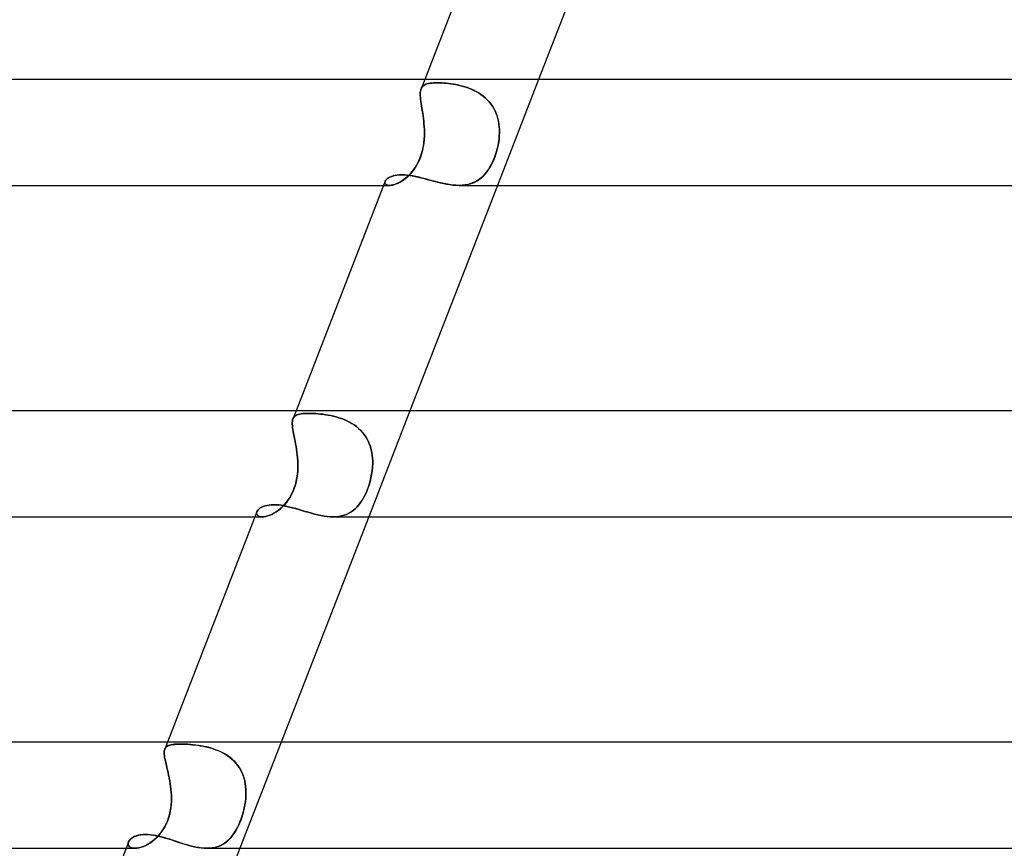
# Model space of a CAD drawing. Header units: millimetres. Extents: x -385 to 385, y -2 to 250.
# Tile 23 of 84: x -176 to -139, y 187 to 219. Entities that reach past the tile are written whole.
import ezdxf

# ---------------------------------------------------------------- set-up
doc = ezdxf.new("R2010")
doc.units = ezdxf.units.MM
doc.layers.add('HIDDEN', color=7, linetype='Continuous')
doc.layers.add('THICK', color=7, linetype='Continuous')

msp = doc.modelspace()

# ---------------------------------------------------------------- linework, layer by layer
at = {"layer": 'HIDDEN'}
for p, q in [((-160.671, 216.5), (-160.81, 216.14)), ((-160.578, 216.329), (-160.525, 216.342)), ((-160.525, 216.342), (-160.578, 216.329)), ((-160.525, 216.342), (-160.467, 216.353)), ((-160.467, 216.352), (-160.525, 216.342)), ((-160.467, 216.353), (-160.404, 216.36)), ((-160.405, 216.36), (-160.467, 216.352)), ((-160.337, 216.366), (-160.405, 216.36)), ((-160.404, 216.36), (-160.337, 216.366)), ((-160.337, 216.366), (-160.265, 216.369)), ((-160.265, 216.369), (-160.337, 216.366)), ((-160.265, 216.369), (-160.189, 216.37)), ((-160.189, 216.37), (-160.265, 216.369)), ((-160.113, 216.369), (-160.189, 216.37)), ((-160.189, 216.37), (-160.112, 216.369)), ((-160.033, 216.366), (-160.113, 216.369)), ((-160.112, 216.369), (-160.032, 216.366)), ((-159.95, 216.361), (-160.033, 216.366)), ((-160.032, 216.366), (-159.949, 216.361)), ((-159.864, 216.354), (-159.95, 216.361)), ((-159.949, 216.361), (-159.863, 216.354)), ((-159.776, 216.345), (-159.864, 216.354)), ((-159.863, 216.354), (-159.774, 216.345)), ((-159.685, 216.333), (-159.776, 216.345)), ((-159.774, 216.345), (-159.683, 216.333)), ((-156.38, 216.5), (-157.932, 212.5)), ((-160.84, 215.946), (-160.838, 216.003)), ((-160.838, 216.002), (-160.84, 215.945)), ((-160.838, 216.003), (-160.833, 216.054)), ((-160.833, 216.053), (-160.838, 216.002)), ((-160.833, 216.054), (-160.823, 216.1)), ((-160.823, 216.1), (-160.833, 216.053)), ((-160.823, 216.1), (-160.81, 216.142)), ((-160.81, 216.142), (-160.823, 216.1)), ((-160.81, 216.142), (-160.791, 216.181)), ((-160.791, 216.181), (-160.81, 216.142)), ((-160.791, 216.181), (-160.768, 216.215)), ((-160.768, 216.215), (-160.791, 216.181)), ((-160.768, 216.215), (-160.74, 216.245)), ((-160.74, 216.245), (-160.768, 216.215)), ((-160.74, 216.245), (-160.707, 216.272)), ((-160.707, 216.271), (-160.74, 216.245)), ((-160.707, 216.272), (-160.669, 216.294)), ((-160.669, 216.294), (-160.707, 216.271)), ((-160.669, 216.294), (-160.626, 216.313)), ((-160.626, 216.313), (-160.669, 216.294)), ((-160.626, 216.313), (-160.578, 216.329)), ((-160.578, 216.329), (-160.626, 216.313)), ((-159.592, 216.319), (-159.685, 216.333)), ((-159.683, 216.333), (-159.59, 216.318)), ((-159.497, 216.302), (-159.592, 216.319)), ((-159.59, 216.318), (-159.495, 216.301)), ((-159.402, 216.282), (-159.497, 216.302)), ((-159.495, 216.301), (-159.399, 216.281)), ((-159.305, 216.259), (-159.402, 216.282)), ((-159.399, 216.281), (-159.303, 216.258)), ((-159.208, 216.232), (-159.305, 216.259)), ((-159.303, 216.258), (-159.205, 216.231)), ((-159.111, 216.202), (-159.208, 216.232)), ((-159.205, 216.231), (-159.108, 216.2)), ((-159.014, 216.167), (-159.111, 216.202)), ((-159.108, 216.2), (-159.011, 216.166)), ((-158.918, 216.129), (-159.014, 216.167)), ((-159.011, 216.166), (-158.916, 216.128)), ((-158.824, 216.086), (-158.918, 216.129)), ((-158.916, 216.128), (-158.821, 216.085)), ((-158.732, 216.039), (-158.824, 216.086)), ((-158.821, 216.085), (-158.729, 216.037)), ((-158.642, 215.987), (-158.732, 216.039)), ((-158.729, 216.037), (-158.638, 215.985)), ((-158.555, 215.931), (-158.642, 215.987)), ((-158.638, 215.985), (-158.551, 215.928)), ((-160.838, 215.885), (-160.84, 215.946)), ((-160.84, 215.945), (-160.838, 215.883)), ((-160.834, 215.818), (-160.838, 215.885)), ((-160.838, 215.883), (-160.833, 215.817)), ((-160.826, 215.747), (-160.834, 215.818)), ((-160.833, 215.817), (-160.826, 215.746)), ((-160.816, 215.671), (-160.826, 215.747)), ((-160.826, 215.746), (-160.816, 215.669)), ((-160.804, 215.59), (-160.816, 215.671)), ((-160.816, 215.669), (-160.804, 215.587)), ((-158.472, 215.869), (-158.555, 215.931)), ((-158.551, 215.928), (-158.468, 215.866)), ((-158.391, 215.802), (-158.472, 215.869)), ((-158.468, 215.866), (-158.389, 215.799)), ((-158.316, 215.73), (-158.391, 215.802)), ((-158.389, 215.799), (-158.314, 215.728)), ((-158.246, 215.655), (-158.316, 215.73)), ((-158.314, 215.728), (-158.244, 215.652)), ((-158.182, 215.575), (-158.246, 215.655)), ((-158.244, 215.652), (-158.179, 215.571)), ((-160.791, 215.505), (-160.804, 215.59)), ((-160.804, 215.587), (-160.791, 215.502)), ((-160.777, 215.416), (-160.791, 215.505)), ((-160.791, 215.502), (-160.777, 215.413)), ((-160.762, 215.323), (-160.777, 215.416)), ((-160.777, 215.413), (-160.762, 215.321)), ((-160.748, 215.227), (-160.762, 215.323)), ((-160.762, 215.321), (-160.747, 215.225)), ((-160.734, 215.129), (-160.748, 215.227)), ((-160.747, 215.225), (-160.733, 215.126)), ((-158.123, 215.491), (-158.182, 215.575)), ((-158.179, 215.571), (-158.12, 215.486)), ((-158.07, 215.403), (-158.123, 215.491)), ((-158.12, 215.486), (-158.067, 215.398)), ((-158.022, 215.31), (-158.07, 215.403)), ((-158.067, 215.398), (-158.02, 215.307)), ((-157.981, 215.216), (-158.022, 215.31)), ((-158.02, 215.307), (-157.98, 215.213)), ((-160.721, 215.028), (-160.734, 215.129)), ((-160.733, 215.126), (-160.72, 215.025)), ((-160.709, 214.925), (-160.721, 215.028)), ((-160.72, 215.025), (-160.708, 214.922)), ((-160.699, 214.821), (-160.709, 214.925)), ((-160.708, 214.922), (-160.699, 214.818)), ((-157.946, 215.119), (-157.981, 215.216)), ((-157.98, 215.213), (-157.945, 215.115)), ((-157.917, 215.02), (-157.946, 215.119)), ((-157.945, 215.115), (-157.916, 215.015)), ((-157.894, 214.919), (-157.917, 215.02)), ((-157.916, 215.015), (-157.893, 214.915)), ((-157.876, 214.816), (-157.894, 214.919)), ((-157.893, 214.915), (-157.876, 214.812)), ((-160.691, 214.715), (-160.699, 214.821)), ((-160.699, 214.818), (-160.691, 214.713)), ((-160.686, 214.608), (-160.691, 214.715)), ((-160.691, 214.713), (-160.686, 214.607)), ((-160.684, 214.5), (-160.686, 214.608)), ((-160.686, 214.607), (-160.683, 214.5)), ((-160.685, 214.374), (-160.684, 214.5)), ((-160.683, 214.5), (-160.685, 214.367)), ((-157.864, 214.712), (-157.876, 214.816)), ((-157.876, 214.812), (-157.864, 214.709)), ((-157.857, 214.607), (-157.864, 214.712)), ((-157.864, 214.709), (-157.857, 214.605)), ((-157.86, 214.374), (-157.856, 214.5)), ((-157.856, 214.5), (-157.86, 214.367)), ((-157.856, 214.5), (-157.857, 214.607)), ((-157.857, 214.605), (-157.856, 214.5)), ((-160.721, 213.994), (-160.703, 214.121)), ((-160.692, 214.233), (-160.706, 214.098)), ((-160.703, 214.121), (-160.691, 214.248)), ((-160.685, 214.367), (-160.692, 214.233)), ((-160.691, 214.248), (-160.685, 214.374)), ((-157.91, 213.994), (-157.887, 214.121)), ((-157.872, 214.233), (-157.891, 214.098)), ((-157.887, 214.121), (-157.87, 214.248)), ((-157.86, 214.367), (-157.872, 214.233)), ((-157.87, 214.248), (-157.86, 214.374)), ((-160.812, 213.626), (-160.775, 213.745)), ((-160.754, 213.829), (-160.789, 213.696)), ((-160.775, 213.745), (-160.745, 213.868)), ((-160.726, 213.963), (-160.754, 213.829)), ((-160.745, 213.868), (-160.721, 213.994)), ((-160.706, 214.098), (-160.726, 213.963)), ((-158.012, 213.626), (-157.973, 213.745)), ((-157.95, 213.829), (-157.988, 213.696)), ((-157.973, 213.745), (-157.939, 213.868)), ((-157.917, 213.963), (-157.95, 213.829)), ((-157.939, 213.868), (-157.91, 213.994)), ((-157.891, 214.098), (-157.917, 213.963)), ((-160.959, 213.291), (-160.904, 213.398)), ((-160.883, 213.445), (-160.94, 213.327)), ((-160.904, 213.398), (-160.855, 213.51)), ((-160.832, 213.568), (-160.883, 213.445)), ((-160.855, 213.51), (-160.812, 213.626)), ((-160.789, 213.696), (-160.832, 213.568)), ((-158.156, 213.291), (-158.103, 213.398)), ((-158.082, 213.445), (-158.137, 213.327)), ((-158.103, 213.398), (-158.055, 213.51)), ((-158.033, 213.568), (-158.082, 213.445)), ((-158.055, 213.51), (-158.012, 213.626)), ((-157.988, 213.696), (-158.033, 213.568)), ((-161.148, 213.011), (-161.226, 212.922)), ((-161.224, 212.925), (-161.153, 213.006)), ((-161.153, 213.006), (-161.085, 213.094)), ((-161.073, 213.109), (-161.148, 213.011)), ((-161.085, 213.094), (-161.02, 213.189)), ((-161.003, 213.215), (-161.073, 213.109)), ((-161.02, 213.189), (-160.959, 213.291)), ((-160.94, 213.327), (-161.003, 213.215)), ((-158.331, 213.011), (-158.404, 212.922)), ((-158.401, 212.925), (-158.335, 213.006)), ((-158.335, 213.006), (-158.272, 213.094)), ((-158.262, 213.109), (-158.331, 213.011)), ((-158.272, 213.094), (-158.212, 213.189)), ((-158.197, 213.215), (-158.262, 213.109)), ((-158.212, 213.189), (-158.156, 213.291)), ((-158.137, 213.327), (-158.197, 213.215)), ((-162.172, 212.615), (-162.163, 212.656)), ((-162.163, 212.656), (-162.171, 212.621)), ((-162.163, 212.656), (-162.142, 212.692)), ((-162.142, 212.692), (-162.111, 212.728)), ((-162.111, 212.728), (-162.07, 212.763)), ((-162.07, 212.763), (-162.019, 212.796)), ((-162.019, 212.796), (-161.959, 212.825)), ((-161.959, 212.825), (-161.889, 212.85)), ((-161.889, 212.85), (-161.812, 212.871)), ((-161.812, 212.871), (-161.727, 212.886)), ((-161.727, 212.886), (-161.635, 212.895)), ((-161.556, 212.65), (-161.637, 212.604)), ((-161.635, 212.895), (-161.537, 212.898)), ((-161.597, 212.626), (-161.522, 212.672)), ((-161.473, 212.705), (-161.556, 212.65)), ((-161.537, 212.898), (-161.444, 212.895)), ((-161.522, 212.672), (-161.446, 212.725)), ((-161.39, 212.769), (-161.473, 212.705)), ((-161.446, 212.725), (-161.371, 212.784)), ((-161.444, 212.895), (-161.347, 212.888)), ((-161.307, 212.841), (-161.39, 212.769)), ((-161.371, 212.784), (-161.297, 212.851)), ((-161.347, 212.888), (-161.246, 212.876)), ((-161.226, 212.922), (-161.307, 212.841)), ((-161.297, 212.851), (-161.224, 212.925)), ((-161.246, 212.876), (-161.142, 212.86)), ((-161.142, 212.86), (-161.034, 212.84)), ((-161.034, 212.84), (-160.923, 212.816)), ((-160.923, 212.816), (-160.81, 212.789)), ((-160.81, 212.789), (-160.695, 212.759)), ((-160.695, 212.759), (-160.577, 212.728)), ((-160.577, 212.728), (-160.457, 212.696)), ((-160.457, 212.696), (-160.337, 212.664)), ((-160.337, 212.664), (-160.215, 212.632)), ((-160.215, 212.632), (-160.092, 212.602)), ((-158.736, 212.65), (-158.83, 212.604)), ((-158.782, 212.626), (-158.699, 212.672)), ((-158.647, 212.705), (-158.736, 212.65)), ((-158.699, 212.672), (-158.619, 212.725)), ((-158.561, 212.769), (-158.647, 212.705)), ((-158.619, 212.725), (-158.543, 212.784)), ((-158.48, 212.841), (-158.561, 212.769)), ((-158.543, 212.784), (-158.47, 212.851)), ((-158.404, 212.922), (-158.48, 212.841)), ((-158.47, 212.851), (-158.401, 212.925)), ((-162.223, 212.5), (-161.995, 212.5)), ((-162.166, 212.578), (-162.172, 212.615)), ((-162.171, 212.621), (-162.169, 212.588)), ((-162.169, 212.588), (-162.156, 212.559)), ((-162.145, 212.546), (-162.166, 212.578)), ((-162.156, 212.559), (-162.131, 212.535)), ((-162.108, 212.521), (-162.145, 212.546)), ((-162.131, 212.535), (-162.096, 212.516)), ((-162.058, 212.505), (-162.108, 212.521)), ((-162.096, 212.516), (-162.05, 212.504)), ((-161.994, 212.5), (-162.058, 212.505)), ((-162.05, 212.504), (-161.994, 212.5)), ((-161.934, 212.504), (-161.994, 212.5)), ((-161.994, 212.5), (-161.939, 212.503)), ((-161.939, 212.503), (-161.879, 212.514)), ((-161.866, 212.516), (-161.934, 212.504)), ((-161.879, 212.514), (-161.813, 212.531)), ((-161.794, 212.537), (-161.866, 212.516)), ((-161.813, 212.531), (-161.743, 212.555)), ((-161.717, 212.566), (-161.794, 212.537)), ((-161.743, 212.555), (-161.671, 212.587)), ((-161.637, 212.604), (-161.717, 212.566)), ((-161.671, 212.587), (-161.597, 212.626)), ((-160.092, 212.602), (-159.969, 212.574)), ((-159.969, 212.574), (-159.847, 212.549)), ((-159.847, 212.549), (-159.726, 212.529)), ((-159.726, 212.529), (-159.606, 212.513)), ((-159.606, 212.513), (-159.488, 212.503)), ((-159.488, 212.503), (-159.373, 212.5)), ((-159.256, 212.504), (-159.374, 212.5)), ((-159.373, 212.5), (-159.265, 212.503)), ((-159.265, 212.503), (-159.161, 212.514)), ((-159.142, 212.516), (-159.256, 212.504)), ((-159.161, 212.514), (-159.06, 212.531)), ((-159.033, 212.537), (-159.142, 212.516)), ((-159.06, 212.531), (-158.963, 212.555)), ((-158.929, 212.566), (-159.033, 212.537)), ((-158.963, 212.555), (-158.871, 212.587)), ((-158.83, 212.604), (-158.929, 212.566)), ((-158.871, 212.587), (-158.782, 212.626)), ((-165.521, 204), (-165.64, 203.694)), ((-165.64, 203.695), (-165.62, 203.734)), ((-165.62, 203.734), (-165.64, 203.696)), ((-165.62, 203.734), (-165.596, 203.768)), ((-165.596, 203.768), (-165.62, 203.734)), ((-165.596, 203.768), (-165.565, 203.797)), ((-165.565, 203.797), (-165.596, 203.768)), ((-165.565, 203.797), (-165.529, 203.821)), ((-165.529, 203.821), (-165.565, 203.797)), ((-165.529, 203.821), (-165.487, 203.842)), ((-165.486, 203.842), (-165.529, 203.821)), ((-165.487, 203.842), (-165.438, 203.859)), ((-165.438, 203.859), (-165.486, 203.842)), ((-165.438, 203.859), (-165.384, 203.873)), ((-165.384, 203.873), (-165.438, 203.859)), ((-165.384, 203.873), (-165.324, 203.884)), ((-165.324, 203.884), (-165.384, 203.873)), ((-165.324, 203.884), (-165.258, 203.892)), ((-165.258, 203.892), (-165.324, 203.884)), ((-165.258, 203.892), (-165.187, 203.898)), ((-165.186, 203.898), (-165.258, 203.892)), ((-165.187, 203.898), (-165.109, 203.902)), ((-165.109, 203.902), (-165.186, 203.898)), ((-165.109, 203.902), (-165.027, 203.903)), ((-165.027, 203.903), (-165.109, 203.902)), ((-164.948, 203.902), (-165.027, 203.903)), ((-165.027, 203.903), (-164.949, 203.902)), ((-164.949, 203.902), (-164.866, 203.899)), ((-164.866, 203.899), (-164.948, 203.902)), ((-164.78, 203.894), (-164.866, 203.899)), ((-164.866, 203.899), (-164.781, 203.894)), ((-164.781, 203.894), (-164.692, 203.888)), ((-164.691, 203.888), (-164.78, 203.894)), ((-164.692, 203.888), (-164.6, 203.879)), ((-164.599, 203.879), (-164.691, 203.888)), ((-164.6, 203.879), (-164.506, 203.868)), ((-164.505, 203.868), (-164.599, 203.879)), ((-164.506, 203.868), (-164.41, 203.854)), ((-164.408, 203.854), (-164.505, 203.868)), ((-164.41, 203.854), (-164.312, 203.838)), ((-164.31, 203.837), (-164.408, 203.854)), ((-164.312, 203.838), (-164.213, 203.819)), ((-164.21, 203.818), (-164.31, 203.837)), ((-164.213, 203.819), (-164.112, 203.796)), ((-164.11, 203.796), (-164.21, 203.818)), ((-164.112, 203.796), (-164.011, 203.77)), ((-164.009, 203.769), (-164.11, 203.796)), ((-164.011, 203.77), (-163.911, 203.74)), ((-163.909, 203.74), (-164.009, 203.769)), ((-163.911, 203.74), (-163.81, 203.706)), ((-163.808, 203.706), (-163.909, 203.74)), ((-161.231, 204), (-162.783, 200)), ((-165.665, 203.557), (-165.661, 203.608)), ((-165.661, 203.608), (-165.665, 203.557)), ((-165.664, 203.501), (-165.665, 203.557)), ((-165.665, 203.557), (-165.664, 203.501)), ((-165.66, 203.439), (-165.664, 203.501)), ((-165.664, 203.501), (-165.66, 203.439)), ((-165.653, 203.655), (-165.661, 203.608)), ((-165.661, 203.608), (-165.653, 203.654)), ((-165.653, 203.371), (-165.66, 203.439)), ((-165.66, 203.439), (-165.653, 203.372)), ((-165.64, 203.696), (-165.653, 203.655)), ((-165.653, 203.654), (-165.64, 203.695)), ((-165.653, 203.372), (-165.642, 203.298)), ((-165.642, 203.298), (-165.653, 203.371)), ((-163.81, 203.706), (-163.711, 203.668)), ((-163.708, 203.667), (-163.808, 203.706)), ((-163.711, 203.668), (-163.613, 203.625)), ((-163.61, 203.624), (-163.708, 203.667)), ((-163.613, 203.625), (-163.517, 203.578)), ((-163.515, 203.577), (-163.61, 203.624)), ((-163.517, 203.578), (-163.424, 203.525)), ((-163.422, 203.524), (-163.515, 203.577)), ((-163.424, 203.525), (-163.334, 203.468)), ((-163.333, 203.467), (-163.422, 203.524)), ((-163.334, 203.468), (-163.248, 203.405)), ((-163.246, 203.404), (-163.333, 203.467)), ((-163.248, 203.405), (-163.166, 203.337)), ((-163.164, 203.336), (-163.246, 203.404)), ((-165.628, 203.22), (-165.642, 203.298)), ((-165.642, 203.298), (-165.628, 203.22)), ((-165.613, 203.136), (-165.628, 203.22)), ((-165.628, 203.22), (-165.613, 203.136)), ((-165.596, 203.049), (-165.613, 203.136)), ((-165.613, 203.136), (-165.596, 203.049)), ((-165.577, 202.957), (-165.596, 203.049)), ((-165.596, 203.049), (-165.577, 202.956)), ((-163.166, 203.337), (-163.088, 203.264)), ((-163.087, 203.263), (-163.164, 203.336)), ((-163.088, 203.264), (-163.016, 203.186)), ((-163.015, 203.185), (-163.087, 203.263)), ((-163.016, 203.186), (-162.95, 203.104)), ((-162.95, 203.103), (-163.015, 203.185)), ((-162.95, 203.104), (-162.891, 203.018)), ((-162.89, 203.017), (-162.95, 203.103)), ((-162.891, 203.018), (-162.837, 202.927)), ((-162.836, 202.926), (-162.89, 203.017)), ((-165.559, 202.86), (-165.577, 202.957)), ((-165.577, 202.956), (-165.559, 202.86)), ((-165.54, 202.759), (-165.559, 202.86)), ((-165.559, 202.86), (-165.54, 202.76)), ((-165.54, 202.76), (-165.522, 202.657)), ((-165.522, 202.657), (-165.54, 202.759)), ((-165.505, 202.551), (-165.522, 202.657)), ((-165.522, 202.657), (-165.505, 202.551)), ((-162.837, 202.927), (-162.789, 202.833)), ((-162.789, 202.832), (-162.836, 202.926)), ((-162.789, 202.833), (-162.748, 202.735)), ((-162.748, 202.734), (-162.789, 202.832)), ((-162.748, 202.735), (-162.714, 202.635)), ((-162.714, 202.635), (-162.748, 202.734)), ((-162.686, 202.533), (-162.714, 202.635)), ((-162.714, 202.635), (-162.686, 202.533)), ((-165.49, 202.444), (-165.505, 202.551)), ((-165.505, 202.551), (-165.49, 202.444)), ((-165.477, 202.335), (-165.49, 202.444)), ((-165.49, 202.444), (-165.476, 202.335)), ((-165.466, 202.225), (-165.477, 202.335)), ((-165.476, 202.335), (-165.466, 202.225)), ((-162.664, 202.429), (-162.686, 202.533)), ((-162.686, 202.533), (-162.664, 202.429)), ((-162.647, 202.324), (-162.664, 202.429)), ((-162.664, 202.429), (-162.647, 202.324)), ((-162.637, 202.217), (-162.647, 202.324)), ((-162.647, 202.324), (-162.637, 202.217)), ((-165.458, 202.113), (-165.466, 202.225)), ((-165.466, 202.225), (-165.458, 202.113)), ((-165.459, 201.737), (-165.453, 201.869)), ((-165.453, 201.868), (-165.459, 201.735)), ((-165.454, 202), (-165.458, 202.113)), ((-165.458, 202.113), (-165.454, 202)), ((-165.453, 201.869), (-165.454, 202)), ((-165.454, 202), (-165.453, 201.868)), ((-162.652, 201.737), (-162.638, 201.869)), ((-162.638, 201.868), (-162.652, 201.735)), ((-162.638, 201.869), (-162.632, 202)), ((-162.632, 202), (-162.638, 201.868)), ((-162.632, 202.109), (-162.637, 202.217)), ((-162.637, 202.217), (-162.632, 202.109)), ((-162.632, 202), (-162.632, 202.109)), ((-162.632, 202.109), (-162.632, 202)), ((-165.47, 201.602), (-165.489, 201.469)), ((-165.488, 201.472), (-165.47, 201.604)), ((-165.47, 201.604), (-165.459, 201.737)), ((-165.459, 201.735), (-165.47, 201.602)), ((-162.672, 201.602), (-162.699, 201.469)), ((-162.698, 201.472), (-162.672, 201.604)), ((-162.672, 201.604), (-162.652, 201.737)), ((-162.652, 201.735), (-162.672, 201.602)), ((-165.547, 201.211), (-165.587, 201.087)), ((-165.586, 201.091), (-165.546, 201.214)), ((-165.514, 201.338), (-165.547, 201.211)), ((-165.546, 201.214), (-165.514, 201.341)), ((-165.514, 201.341), (-165.488, 201.472)), ((-165.489, 201.469), (-165.514, 201.338)), ((-162.768, 201.211), (-162.81, 201.087)), ((-162.809, 201.091), (-162.767, 201.214)), ((-162.731, 201.338), (-162.768, 201.211)), ((-162.767, 201.214), (-162.73, 201.341)), ((-162.699, 201.469), (-162.731, 201.338)), ((-162.73, 201.341), (-162.698, 201.472)), ((-165.689, 200.853), (-165.749, 200.743)), ((-165.747, 200.747), (-165.687, 200.857)), ((-165.634, 200.967), (-165.689, 200.853)), ((-165.687, 200.857), (-165.633, 200.971)), ((-165.587, 201.087), (-165.634, 200.967)), ((-165.633, 200.971), (-165.586, 201.091)), ((-162.909, 200.852), (-162.965, 200.743)), ((-162.963, 200.747), (-162.907, 200.857)), ((-162.857, 200.967), (-162.909, 200.852)), ((-162.907, 200.857), (-162.856, 200.971)), ((-162.81, 201.087), (-162.857, 200.967)), ((-162.856, 200.971), (-162.809, 201.091)), ((-166.816, 200.366), (-166.757, 200.393)), ((-166.757, 200.393), (-166.69, 200.416)), ((-166.69, 200.416), (-166.617, 200.434)), ((-166.617, 200.434), (-166.538, 200.447)), ((-166.538, 200.447), (-166.454, 200.455)), ((-166.454, 200.455), (-166.364, 200.458)), ((-166.364, 200.458), (-166.272, 200.456)), ((-166.272, 200.456), (-166.177, 200.448)), ((-166.177, 200.448), (-166.077, 200.435)), ((-166.077, 200.435), (-165.975, 200.418)), ((-165.96, 200.459), (-166.036, 200.379)), ((-166.034, 200.381), (-165.958, 200.461)), ((-165.975, 200.418), (-165.869, 200.397)), ((-165.886, 200.546), (-165.96, 200.459)), ((-165.958, 200.461), (-165.884, 200.549)), ((-165.816, 200.64), (-165.886, 200.546)), ((-165.884, 200.549), (-165.813, 200.644)), ((-165.869, 200.397), (-165.76, 200.371)), ((-165.749, 200.743), (-165.816, 200.64)), ((-165.813, 200.644), (-165.747, 200.747)), ((-163.152, 200.459), (-163.221, 200.379)), ((-163.219, 200.381), (-163.15, 200.461)), ((-163.086, 200.546), (-163.152, 200.459)), ((-163.15, 200.461), (-163.084, 200.549)), ((-163.024, 200.64), (-163.086, 200.546)), ((-163.084, 200.549), (-163.022, 200.644)), ((-162.965, 200.743), (-163.024, 200.64)), ((-163.022, 200.644), (-162.963, 200.747)), ((-166.997, 200.196), (-167.008, 200.159)), ((-167.008, 200.159), (-166.997, 200.196)), ((-167.008, 200.159), (-167.008, 200.122)), ((-167.008, 200.122), (-167.008, 200.159)), ((-167.008, 200.122), (-166.998, 200.089)), ((-166.998, 200.089), (-167.008, 200.122)), ((-166.998, 200.089), (-166.977, 200.059)), ((-166.977, 200.059), (-166.998, 200.089)), ((-166.997, 200.196), (-166.978, 200.233)), ((-166.978, 200.233), (-166.95, 200.269)), ((-166.977, 200.059), (-166.946, 200.035)), ((-166.946, 200.035), (-166.977, 200.059)), ((-166.95, 200.269), (-166.913, 200.304)), ((-166.946, 200.035), (-166.904, 200.016)), ((-166.904, 200.016), (-166.946, 200.035)), ((-166.913, 200.304), (-166.868, 200.336)), ((-166.904, 200.016), (-166.853, 200.004)), ((-166.853, 200.004), (-166.904, 200.016)), ((-166.868, 200.336), (-166.816, 200.366)), ((-166.664, 200.015), (-166.732, 200.004)), ((-166.731, 200.004), (-166.663, 200.015)), ((-166.591, 200.034), (-166.664, 200.015)), ((-166.663, 200.015), (-166.591, 200.034)), ((-166.591, 200.034), (-166.514, 200.061)), ((-166.515, 200.06), (-166.591, 200.034)), ((-166.436, 200.095), (-166.515, 200.06)), ((-166.514, 200.061), (-166.435, 200.095)), ((-166.356, 200.137), (-166.436, 200.095)), ((-166.435, 200.095), (-166.355, 200.137)), ((-166.275, 200.186), (-166.356, 200.137)), ((-166.355, 200.137), (-166.274, 200.187)), ((-166.195, 200.243), (-166.275, 200.186)), ((-166.274, 200.187), (-166.193, 200.244)), ((-166.115, 200.307), (-166.195, 200.243)), ((-166.193, 200.244), (-166.113, 200.309)), ((-166.036, 200.379), (-166.115, 200.307)), ((-166.113, 200.309), (-166.034, 200.381)), ((-165.76, 200.371), (-165.649, 200.343)), ((-165.649, 200.343), (-165.536, 200.312)), ((-165.536, 200.312), (-165.421, 200.278)), ((-165.421, 200.278), (-165.304, 200.243)), ((-165.304, 200.243), (-165.185, 200.208)), ((-165.185, 200.208), (-165.066, 200.173)), ((-165.066, 200.173), (-164.945, 200.139)), ((-164.945, 200.139), (-164.824, 200.106)), ((-164.824, 200.106), (-164.703, 200.077)), ((-164.703, 200.077), (-164.584, 200.051)), ((-164.584, 200.051), (-164.465, 200.03)), ((-164.465, 200.03), (-164.349, 200.014)), ((-164.349, 200.014), (-164.233, 200.003)), ((-163.908, 200.015), (-164.013, 200.004)), ((-164.012, 200.004), (-163.907, 200.015)), ((-163.807, 200.034), (-163.908, 200.015)), ((-163.907, 200.015), (-163.806, 200.034)), ((-163.71, 200.06), (-163.807, 200.034)), ((-163.806, 200.034), (-163.709, 200.061)), ((-163.618, 200.095), (-163.71, 200.06)), ((-163.709, 200.061), (-163.616, 200.095)), ((-163.53, 200.137), (-163.618, 200.095)), ((-163.616, 200.095), (-163.529, 200.137)), ((-163.447, 200.186), (-163.53, 200.137)), ((-163.529, 200.137), (-163.445, 200.187)), ((-163.368, 200.243), (-163.447, 200.186)), ((-163.445, 200.187), (-163.366, 200.244)), ((-163.293, 200.307), (-163.368, 200.243)), ((-163.366, 200.244), (-163.291, 200.309)), ((-163.221, 200.379), (-163.293, 200.307)), ((-163.291, 200.309), (-163.219, 200.381)), ((-167.074, 200), (-166.794, 200)), ((-166.853, 200.004), (-166.793, 200)), ((-166.793, 200), (-166.853, 200.004)), ((-166.793, 200), (-166.731, 200.004)), ((-166.732, 200.004), (-166.793, 200)), ((-164.233, 200.003), (-164.121, 200)), ((-164.013, 200.004), (-164.122, 200)), ((-164.121, 200), (-164.012, 200.004)), ((-170.372, 191.5), (-170.472, 191.243)), ((-166.081, 191.5), (-167.634, 187.5)), ((-170.492, 191.116), (-170.49, 191.164)), ((-170.49, 191.164), (-170.492, 191.116)), ((-170.491, 191.063), (-170.492, 191.116)), ((-170.492, 191.116), (-170.491, 191.063)), ((-170.49, 191.164), (-170.483, 191.206)), ((-170.483, 191.206), (-170.49, 191.164)), ((-170.483, 191.206), (-170.472, 191.244)), ((-170.471, 191.244), (-170.483, 191.206)), ((-170.472, 191.244), (-170.454, 191.278)), ((-170.453, 191.28), (-170.471, 191.244)), ((-170.454, 191.278), (-170.432, 191.308)), ((-170.43, 191.31), (-170.453, 191.28)), ((-170.432, 191.308), (-170.404, 191.334)), ((-170.4, 191.337), (-170.43, 191.31)), ((-170.404, 191.334), (-170.37, 191.356)), ((-170.365, 191.359), (-170.4, 191.337)), ((-170.37, 191.356), (-170.329, 191.375)), ((-170.324, 191.377), (-170.365, 191.359)), ((-170.329, 191.375), (-170.283, 191.391)), ((-170.276, 191.393), (-170.324, 191.377)), ((-170.283, 191.391), (-170.23, 191.404)), ((-170.223, 191.405), (-170.276, 191.393)), ((-170.23, 191.404), (-170.17, 191.414)), ((-170.163, 191.415), (-170.223, 191.405)), ((-170.17, 191.414), (-170.103, 191.421)), ((-170.098, 191.422), (-170.163, 191.415)), ((-170.103, 191.421), (-170.03, 191.427)), ((-170.026, 191.427), (-170.098, 191.422)), ((-170.03, 191.427), (-169.951, 191.43)), ((-169.949, 191.43), (-170.026, 191.427)), ((-169.951, 191.43), (-169.867, 191.431)), ((-169.867, 191.431), (-169.949, 191.43)), ((-169.782, 191.43), (-169.867, 191.431)), ((-169.867, 191.431), (-169.786, 191.43)), ((-169.786, 191.43), (-169.701, 191.427)), ((-169.693, 191.427), (-169.782, 191.43)), ((-169.701, 191.427), (-169.612, 191.423)), ((-169.6, 191.422), (-169.693, 191.427)), ((-169.612, 191.423), (-169.52, 191.417)), ((-169.502, 191.416), (-169.6, 191.422)), ((-169.52, 191.417), (-169.425, 191.409)), ((-169.403, 191.407), (-169.502, 191.416)), ((-169.425, 191.409), (-169.327, 191.398)), ((-169.302, 191.395), (-169.403, 191.407)), ((-169.327, 191.398), (-169.227, 191.386)), ((-169.199, 191.382), (-169.302, 191.395)), ((-169.227, 191.386), (-169.125, 191.37)), ((-169.096, 191.365), (-169.199, 191.382)), ((-169.125, 191.37), (-169.021, 191.351)), ((-168.992, 191.346), (-169.096, 191.365)), ((-169.021, 191.351), (-168.917, 191.33)), ((-168.888, 191.323), (-168.992, 191.346)), ((-168.917, 191.33), (-168.813, 191.304)), ((-168.784, 191.297), (-168.888, 191.323)), ((-168.813, 191.304), (-168.708, 191.275)), ((-168.681, 191.267), (-168.784, 191.297)), ((-168.708, 191.275), (-168.604, 191.242)), ((-168.579, 191.233), (-168.681, 191.267)), ((-168.604, 191.242), (-168.501, 191.204)), ((-168.478, 191.194), (-168.579, 191.233)), ((-168.501, 191.204), (-168.399, 191.161)), ((-168.379, 191.151), (-168.478, 191.194)), ((-168.399, 191.161), (-168.3, 191.113)), ((-168.281, 191.103), (-168.379, 191.151)), ((-168.3, 191.113), (-168.204, 191.06)), ((-170.485, 191.005), (-170.491, 191.063)), ((-170.491, 191.063), (-170.485, 191.005)), ((-170.475, 190.941), (-170.485, 191.005)), ((-170.485, 191.005), (-170.475, 190.941)), ((-170.463, 190.872), (-170.475, 190.941)), ((-170.475, 190.941), (-170.463, 190.872)), ((-170.447, 190.798), (-170.463, 190.872)), ((-170.463, 190.872), (-170.447, 190.797)), ((-170.429, 190.719), (-170.447, 190.798)), ((-170.447, 190.797), (-170.429, 190.718)), ((-168.186, 191.049), (-168.281, 191.103)), ((-168.204, 191.06), (-168.111, 191.002)), ((-168.095, 190.991), (-168.186, 191.049)), ((-168.111, 191.002), (-168.023, 190.938)), ((-168.008, 190.927), (-168.095, 190.991)), ((-168.023, 190.938), (-167.938, 190.868)), ((-167.926, 190.858), (-168.008, 190.927)), ((-167.938, 190.868), (-167.859, 190.794)), ((-167.849, 190.784), (-167.926, 190.858)), ((-167.859, 190.794), (-167.786, 190.714)), ((-167.778, 190.705), (-167.849, 190.784)), ((-170.409, 190.634), (-170.429, 190.719)), ((-170.429, 190.718), (-170.409, 190.634)), ((-170.388, 190.545), (-170.409, 190.634)), ((-170.409, 190.634), (-170.388, 190.545)), ((-170.366, 190.452), (-170.388, 190.545)), ((-170.388, 190.545), (-170.366, 190.451)), ((-170.344, 190.355), (-170.366, 190.452)), ((-170.366, 190.451), (-170.344, 190.354)), ((-167.786, 190.714), (-167.719, 190.63)), ((-167.712, 190.62), (-167.778, 190.705)), ((-167.719, 190.63), (-167.659, 190.542)), ((-167.653, 190.532), (-167.712, 190.62)), ((-167.659, 190.542), (-167.605, 190.448)), ((-167.6, 190.44), (-167.653, 190.532)), ((-167.605, 190.448), (-167.557, 190.351)), ((-167.554, 190.344), (-167.6, 190.44)), ((-170.323, 190.256), (-170.344, 190.355)), ((-170.344, 190.354), (-170.322, 190.254)), ((-170.302, 190.153), (-170.323, 190.256)), ((-170.322, 190.254), (-170.302, 190.151)), ((-170.282, 190.047), (-170.302, 190.153)), ((-170.302, 190.151), (-170.282, 190.046)), ((-170.265, 189.94), (-170.282, 190.047)), ((-170.282, 190.046), (-170.264, 189.939)), ((-167.557, 190.351), (-167.517, 190.251)), ((-167.515, 190.246), (-167.554, 190.344)), ((-167.517, 190.251), (-167.484, 190.149)), ((-167.482, 190.144), (-167.515, 190.246)), ((-167.484, 190.149), (-167.457, 190.045)), ((-167.456, 190.039), (-167.482, 190.144)), ((-167.457, 190.045), (-167.436, 189.938)), ((-167.435, 189.934), (-167.456, 190.039)), ((-170.249, 189.831), (-170.265, 189.94)), ((-170.264, 189.939), (-170.249, 189.83)), ((-170.236, 189.721), (-170.249, 189.831)), ((-170.249, 189.83), (-170.236, 189.721)), ((-170.227, 189.611), (-170.236, 189.721)), ((-170.236, 189.721), (-170.227, 189.611)), ((-167.436, 189.938), (-167.421, 189.829)), ((-167.421, 189.826), (-167.435, 189.934)), ((-167.421, 189.829), (-167.413, 189.72)), ((-167.412, 189.718), (-167.421, 189.826)), ((-167.413, 189.72), (-167.409, 189.61)), ((-167.409, 189.609), (-167.412, 189.718)), ((-170.229, 189.135), (-170.221, 189.258)), ((-170.221, 189.5), (-170.227, 189.611)), ((-170.227, 189.611), (-170.221, 189.5)), ((-170.22, 189.265), (-170.227, 189.148)), ((-170.218, 189.379), (-170.221, 189.5)), ((-170.221, 189.5), (-170.218, 189.382)), ((-170.221, 189.258), (-170.218, 189.379)), ((-170.218, 189.382), (-170.22, 189.265)), ((-167.451, 189.135), (-167.432, 189.258)), ((-167.431, 189.265), (-167.449, 189.148)), ((-167.432, 189.258), (-167.419, 189.379)), ((-167.419, 189.382), (-167.431, 189.265)), ((-167.419, 189.379), (-167.411, 189.5)), ((-167.411, 189.5), (-167.419, 189.382)), ((-167.409, 189.61), (-167.411, 189.5)), ((-167.411, 189.5), (-167.409, 189.609)), ((-170.291, 188.767), (-170.263, 188.889)), ((-170.259, 188.913), (-170.284, 188.795)), ((-170.263, 188.889), (-170.243, 189.012)), ((-170.24, 189.03), (-170.259, 188.913)), ((-170.243, 189.012), (-170.229, 189.135)), ((-170.227, 189.148), (-170.24, 189.03)), ((-167.539, 188.767), (-167.504, 188.889)), ((-167.498, 188.913), (-167.53, 188.795)), ((-167.504, 188.889), (-167.475, 189.012)), ((-167.471, 189.03), (-167.498, 188.913)), ((-167.475, 189.012), (-167.451, 189.135)), ((-167.449, 189.148), (-167.471, 189.03)), ((-170.419, 188.411), (-170.369, 188.525)), ((-170.354, 188.563), (-170.401, 188.449)), ((-170.369, 188.525), (-170.326, 188.645)), ((-170.315, 188.678), (-170.354, 188.563)), ((-170.326, 188.645), (-170.291, 188.767)), ((-170.284, 188.795), (-170.315, 188.678)), ((-167.67, 188.411), (-167.622, 188.525)), ((-167.608, 188.563), (-167.654, 188.449)), ((-167.622, 188.525), (-167.578, 188.645)), ((-167.567, 188.678), (-167.608, 188.563)), ((-167.578, 188.645), (-167.539, 188.767)), ((-167.53, 188.795), (-167.567, 188.678)), ((-170.574, 188.144), (-170.639, 188.056)), ((-170.606, 188.099), (-170.538, 188.197)), ((-170.511, 188.239), (-170.574, 188.144)), ((-170.538, 188.197), (-170.475, 188.301)), ((-170.454, 188.341), (-170.511, 188.239)), ((-170.475, 188.301), (-170.419, 188.411)), ((-170.401, 188.449), (-170.454, 188.341)), ((-167.808, 188.144), (-167.864, 188.056)), ((-167.836, 188.099), (-167.777, 188.197)), ((-167.754, 188.239), (-167.808, 188.144)), ((-167.777, 188.197), (-167.721, 188.301)), ((-167.702, 188.34), (-167.754, 188.239)), ((-167.721, 188.301), (-167.67, 188.411)), ((-167.654, 188.449), (-167.702, 188.34)), ((-171.83, 187.742), (-171.81, 187.78)), ((-171.81, 187.78), (-171.782, 187.818)), ((-171.782, 187.818), (-171.745, 187.855)), ((-171.745, 187.855), (-171.701, 187.89)), ((-171.701, 187.89), (-171.648, 187.922)), ((-171.648, 187.922), (-171.589, 187.951)), ((-171.589, 187.951), (-171.521, 187.976)), ((-171.521, 187.976), (-171.447, 187.996)), ((-171.447, 187.996), (-171.367, 188.011)), ((-171.367, 188.011), (-171.28, 188.02)), ((-171.28, 188.02), (-171.189, 188.023)), ((-171.189, 188.023), (-171.094, 188.02)), ((-171.094, 188.02), (-170.994, 188.011)), ((-171.012, 187.709), (-170.925, 187.773)), ((-170.928, 187.77), (-171.005, 187.714)), ((-170.994, 188.011), (-170.89, 187.996)), ((-170.853, 187.832), (-170.928, 187.77)), ((-170.925, 187.773), (-170.84, 187.843)), ((-170.89, 187.996), (-170.783, 187.976)), ((-170.779, 187.9), (-170.853, 187.832)), ((-170.84, 187.843), (-170.758, 187.922)), ((-170.783, 187.976), (-170.673, 187.951)), ((-170.708, 187.975), (-170.779, 187.9)), ((-170.758, 187.922), (-170.68, 188.007)), ((-170.639, 188.056), (-170.708, 187.975)), ((-170.68, 188.007), (-170.606, 188.099)), ((-170.673, 187.951), (-170.56, 187.922)), ((-170.56, 187.922), (-170.445, 187.889)), ((-170.445, 187.889), (-170.327, 187.853)), ((-170.327, 187.853), (-170.208, 187.815)), ((-170.208, 187.815), (-170.087, 187.775)), ((-170.087, 187.775), (-169.964, 187.735)), ((-168.188, 187.709), (-168.11, 187.773)), ((-168.113, 187.77), (-168.183, 187.714)), ((-168.046, 187.832), (-168.113, 187.77)), ((-168.11, 187.773), (-168.035, 187.843)), ((-167.983, 187.9), (-168.046, 187.832)), ((-168.035, 187.843), (-167.965, 187.922)), ((-167.923, 187.975), (-167.983, 187.9)), ((-167.965, 187.922), (-167.899, 188.007)), ((-167.864, 188.056), (-167.923, 187.975)), ((-167.899, 188.007), (-167.836, 188.099)), ((-171.924, 187.5), (-171.588, 187.5)), ((-171.845, 187.661), (-171.843, 187.701)), ((-171.838, 187.624), (-171.845, 187.661)), ((-171.843, 187.696), (-171.844, 187.652)), ((-171.844, 187.652), (-171.832, 187.61)), ((-171.83, 187.743), (-171.843, 187.696)), ((-171.843, 187.701), (-171.83, 187.742)), ((-171.82, 187.589), (-171.838, 187.624)), ((-171.832, 187.61), (-171.808, 187.574)), ((-171.792, 187.559), (-171.82, 187.589)), ((-171.808, 187.574), (-171.77, 187.543)), ((-171.755, 187.534), (-171.792, 187.559)), ((-171.77, 187.543), (-171.72, 187.52)), ((-171.708, 187.516), (-171.755, 187.534)), ((-171.72, 187.52), (-171.659, 187.505)), ((-171.652, 187.504), (-171.708, 187.516)), ((-171.659, 187.505), (-171.588, 187.5)), ((-171.588, 187.5), (-171.652, 187.504)), ((-171.588, 187.5), (-171.517, 187.504)), ((-171.526, 187.503), (-171.588, 187.5)), ((-171.459, 187.513), (-171.526, 187.503)), ((-171.517, 187.504), (-171.44, 187.517)), ((-171.388, 187.53), (-171.459, 187.513)), ((-171.44, 187.517), (-171.359, 187.538)), ((-171.315, 187.553), (-171.388, 187.53)), ((-171.359, 187.538), (-171.274, 187.568)), ((-171.238, 187.583), (-171.315, 187.553)), ((-171.274, 187.568), (-171.188, 187.607)), ((-171.161, 187.62), (-171.238, 187.583)), ((-171.188, 187.607), (-171.1, 187.654)), ((-171.083, 187.664), (-171.161, 187.62)), ((-171.1, 187.654), (-171.012, 187.709)), ((-171.005, 187.714), (-171.083, 187.664)), ((-169.964, 187.735), (-169.84, 187.695)), ((-169.84, 187.695), (-169.715, 187.656)), ((-169.715, 187.656), (-169.591, 187.619)), ((-169.591, 187.619), (-169.467, 187.586)), ((-169.467, 187.586), (-169.344, 187.557)), ((-169.344, 187.557), (-169.221, 187.533)), ((-169.221, 187.533), (-169.102, 187.515)), ((-169.102, 187.515), (-168.985, 187.504)), ((-168.985, 187.504), (-168.872, 187.5)), ((-168.774, 187.503), (-168.873, 187.5)), ((-168.872, 187.5), (-168.76, 187.504)), ((-168.678, 187.513), (-168.774, 187.503)), ((-168.76, 187.504), (-168.653, 187.517)), ((-168.587, 187.53), (-168.678, 187.513)), ((-168.653, 187.517), (-168.55, 187.538)), ((-168.498, 187.553), (-168.587, 187.53)), ((-168.55, 187.538), (-168.453, 187.568)), ((-168.414, 187.583), (-168.498, 187.553)), ((-168.453, 187.568), (-168.36, 187.607)), ((-168.333, 187.62), (-168.414, 187.583)), ((-168.36, 187.607), (-168.272, 187.654)), ((-168.256, 187.664), (-168.333, 187.62)), ((-168.272, 187.654), (-168.188, 187.709)), ((-168.183, 187.714), (-168.256, 187.664))]:
    msp.add_line(p, q, dxfattribs=at)
at = {"layer": 'THICK'}
for p, q in [((-157.326, 225.119), (-160.671, 216.5)), ((-153.082, 225), (-156.38, 216.5)), ((0, 216.5), (-227.25, 216.5)), ((-162.163, 212.654), (-165.521, 204)), ((-162.145, 212.689), (-162.163, 212.656)), ((-162.118, 212.722), (-162.145, 212.689)), ((-162.082, 212.754), (-162.118, 212.722)), ((-162.039, 212.784), (-162.082, 212.754)), ((-161.987, 212.812), (-162.039, 212.784)), ((-161.928, 212.837), (-161.987, 212.812)), ((-161.862, 212.858), (-161.928, 212.837)), ((-161.79, 212.875), (-161.862, 212.858)), ((-161.711, 212.888), (-161.79, 212.875)), ((-161.626, 212.895), (-161.711, 212.888)), ((-161.537, 212.898), (-161.626, 212.895)), ((-161.439, 212.895), (-161.537, 212.898)), ((-161.336, 212.887), (-161.439, 212.895)), ((-161.229, 212.874), (-161.336, 212.887)), ((-161.118, 212.856), (-161.229, 212.874)), ((-161.004, 212.833), (-161.118, 212.856)), ((-160.886, 212.807), (-161.004, 212.833)), ((-160.766, 212.778), (-160.886, 212.807)), ((-160.643, 212.746), (-160.766, 212.778)), ((-160.518, 212.712), (-160.643, 212.746)), ((-160.391, 212.678), (-160.518, 212.712)), ((-160.263, 212.644), (-160.391, 212.678)), ((-160.134, 212.612), (-160.263, 212.644)), ((-227.242, 212.5), (-162.223, 212.5)), ((-157.932, 212.5), (-161.231, 204)), ((-160.005, 212.581), (-160.134, 212.612)), ((-159.876, 212.554), (-160.005, 212.581)), ((-159.746, 212.532), (-159.876, 212.554)), ((-159.619, 212.515), (-159.746, 212.532)), ((-159.495, 212.504), (-159.619, 212.515)), ((-159.374, 212.5), (-159.495, 212.504)), ((-159.374, 212.5), (-1.853, 212.5)), ((0, 204), (-234, 204)), ((-166.756, 200.393), (-166.816, 200.367)), ((-166.69, 200.416), (-166.756, 200.393)), ((-166.617, 200.434), (-166.69, 200.416)), ((-166.538, 200.447), (-166.617, 200.434)), ((-166.453, 200.455), (-166.538, 200.447)), ((-166.364, 200.458), (-166.453, 200.455)), ((-166.272, 200.456), (-166.364, 200.458)), ((-166.176, 200.448), (-166.272, 200.456)), ((-166.076, 200.435), (-166.176, 200.448)), ((-165.974, 200.418), (-166.076, 200.435)), ((-165.868, 200.396), (-165.974, 200.418)), ((-165.759, 200.371), (-165.868, 200.396)), ((-166.999, 200.193), (-170.372, 191.5)), ((-166.978, 200.233), (-166.997, 200.196)), ((-166.95, 200.269), (-166.978, 200.233)), ((-166.913, 200.304), (-166.95, 200.269)), ((-166.868, 200.337), (-166.913, 200.304)), ((-166.816, 200.367), (-166.868, 200.337)), ((-165.648, 200.343), (-165.759, 200.371)), ((-165.535, 200.311), (-165.648, 200.343)), ((-165.419, 200.278), (-165.535, 200.311)), ((-165.302, 200.243), (-165.419, 200.278)), ((-165.184, 200.208), (-165.302, 200.243)), ((-165.065, 200.173), (-165.184, 200.208)), ((-164.944, 200.138), (-165.065, 200.173)), ((-164.823, 200.106), (-164.944, 200.138)), ((-164.703, 200.077), (-164.823, 200.106)), ((-164.583, 200.051), (-164.703, 200.077)), ((-164.465, 200.03), (-164.583, 200.051)), ((-164.348, 200.014), (-164.465, 200.03)), ((-164.233, 200.003), (-164.348, 200.014)), ((-233.992, 200), (-167.074, 200)), ((-162.783, 200), (-166.081, 191.5)), ((-164.122, 200), (-164.233, 200.003)), ((-164.122, 200), (-1.889, 200)), ((0, 191.5), (-240.75, 191.5)), ((-171.806, 187.786), (-171.83, 187.743)), ((-171.772, 187.829), (-171.806, 187.786)), ((-171.728, 187.869), (-171.772, 187.829)), ((-171.675, 187.907), (-171.728, 187.869)), ((-171.613, 187.94), (-171.675, 187.907)), ((-171.542, 187.969), (-171.613, 187.94)), ((-171.464, 187.992), (-171.542, 187.969)), ((-171.379, 188.009), (-171.464, 187.992)), ((-171.287, 188.019), (-171.379, 188.009)), ((-171.189, 188.023), (-171.287, 188.019)), ((-171.1, 188.02), (-171.189, 188.023)), ((-171.006, 188.012), (-171.1, 188.02)), ((-170.909, 187.999), (-171.006, 188.012)), ((-170.809, 187.981), (-170.909, 187.999)), ((-170.706, 187.959), (-170.809, 187.981)), ((-170.602, 187.933), (-170.706, 187.959)), ((-170.497, 187.904), (-170.602, 187.933)), ((-170.391, 187.873), (-170.497, 187.904)), ((-170.283, 187.839), (-170.391, 187.873)), ((-170.175, 187.804), (-170.283, 187.839)), ((-170.066, 187.769), (-170.175, 187.804)), ((-169.957, 187.733), (-170.066, 187.769)), ((-240.742, 187.5), (-171.924, 187.5)), ((-171.832, 187.736), (-175.223, 179)), ((-167.634, 187.5), (-170.932, 179)), ((-169.847, 187.697), (-169.957, 187.733)), ((-169.736, 187.662), (-169.847, 187.697)), ((-169.625, 187.629), (-169.736, 187.662)), ((-169.513, 187.598), (-169.625, 187.629)), ((-169.402, 187.57), (-169.513, 187.598)), ((-169.293, 187.546), (-169.402, 187.57)), ((-169.185, 187.527), (-169.293, 187.546)), ((-169.079, 187.512), (-169.185, 187.527)), ((-168.975, 187.503), (-169.079, 187.512)), ((-168.873, 187.5), (-168.975, 187.503)), ((-168.873, 187.5), (-1.92, 187.5))]:
    msp.add_line(p, q, dxfattribs=at)

doc.saveas('drawing.dxf')
